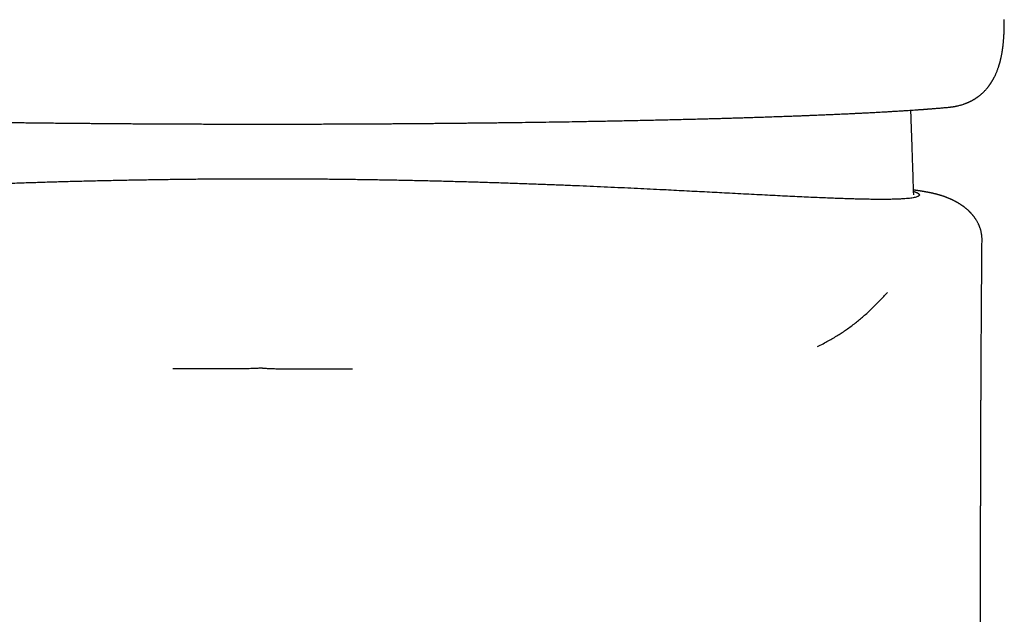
# Model space of a CAD drawing. Header units: millimetres. Extents: x 8 to 572, y 12 to 522.
# Tile 37 of 42: x 295 to 328, y 461 to 481. Entities that reach past the tile are written whole.
import ezdxf

# ---------------------------------------------------------------- set-up
doc = ezdxf.new("R2010")
doc.units = ezdxf.units.MM

msp = doc.modelspace()

# ---------------------------------------------------------------- linework, layer by layer
at = {"color": 7, "linetype": 'Continuous', "lineweight": 30}
for p, q in [((325.309, 478.216), (325.306, 478.317)), ((327.686, 473.971), (327.686, 473.972))]:
    msp.add_line(p, q, dxfattribs=at)
for points, knots in [([(328.429, 480.91), (328.429, 480.924), (328.43, 480.95), (328.432, 480.987), (328.433, 481.019), (328.433, 481.044), (328.434, 481.064), (328.434, 481.079), (328.435, 481.091), (328.435, 481.106), (328.435, 481.126), (328.436, 481.153), (328.436, 481.186), (328.436, 481.224), (328.436, 481.266), (328.435, 481.306), (328.435, 481.337), (328.434, 481.352)], [0, 0, 0, 0, 0.0904001, 0.1704859, 0.2402658, 0.2997467, 0.3392604, 0.3724219, 0.3992331, 0.4209111, 0.476359, 0.5397132, 0.6105332, 0.7096873, 0.8119231, 0.9136647, 1, 1, 1, 1]), ([(328.413, 480.662), (328.416, 480.7), (328.422, 480.784), (328.426, 480.866), (328.429, 480.91)], [0, 0, 0, 0, 0.463592, 1, 1, 1, 1]), ([(326.566, 478.416), (326.577, 478.417), (326.597, 478.419), (326.624, 478.422), (326.648, 478.425), (326.668, 478.428), (326.684, 478.43), (326.698, 478.432), (326.711, 478.434), (326.724, 478.436), (326.741, 478.439), (326.762, 478.442), (326.785, 478.446), (326.807, 478.451), (326.828, 478.455), (326.848, 478.459), (326.877, 478.466), (326.916, 478.475), (326.966, 478.488), (327.017, 478.503), (327.059, 478.516), (327.093, 478.528), (327.12, 478.538), (327.147, 478.548), (327.172, 478.558), (327.194, 478.567), (327.215, 478.576), (327.236, 478.585), (327.255, 478.593), (327.273, 478.602), (327.291, 478.611), (327.31, 478.62), (327.327, 478.629), (327.344, 478.637), (327.361, 478.646), (327.379, 478.656), (327.397, 478.667), (327.414, 478.677), (327.429, 478.685), (327.443, 478.694), (327.457, 478.703), (327.472, 478.712), (327.487, 478.722), (327.502, 478.732), (327.518, 478.743), (327.535, 478.754), (327.551, 478.766), (327.568, 478.778), (327.583, 478.79), (327.598, 478.801), (327.612, 478.812), (327.626, 478.824), (327.642, 478.837), (327.657, 478.85), (327.672, 478.863), (327.692, 478.88), (327.716, 478.902), (327.745, 478.93), (327.774, 478.96), (327.802, 478.989), (327.83, 479.02), (327.857, 479.052), (327.879, 479.078), (327.896, 479.1), (327.909, 479.117), (327.923, 479.135), (327.938, 479.155), (327.953, 479.176), (327.965, 479.195), (327.976, 479.21), (327.983, 479.22), (327.989, 479.23), (327.996, 479.24), (328.003, 479.252), (328.012, 479.265), (328.02, 479.279), (328.028, 479.292), (328.035, 479.304), (328.042, 479.315), (328.048, 479.326), (328.055, 479.338), (328.063, 479.352), (328.072, 479.369), (328.083, 479.388), (328.095, 479.411), (328.109, 479.44), (328.127, 479.476), (328.147, 479.519), (328.166, 479.562), (328.184, 479.605), (328.201, 479.648), (328.217, 479.691), (328.231, 479.732), (328.243, 479.768), (328.253, 479.8), (328.263, 479.83), (328.273, 479.863), (328.283, 479.897), (328.292, 479.93), (328.3, 479.96), (328.307, 479.989), (328.314, 480.016), (328.32, 480.045), (328.327, 480.077), (328.335, 480.111), (328.343, 480.148), (328.35, 480.185), (328.356, 480.221), (328.362, 480.254), (328.367, 480.284), (328.372, 480.312), (328.376, 480.338), (328.379, 480.36), (328.382, 480.378), (328.384, 480.393), (328.386, 480.407), (328.387, 480.422), (328.389, 480.437), (328.392, 480.455), (328.394, 480.477), (328.398, 480.504), (328.401, 480.536), (328.405, 480.573), (328.409, 480.616), (328.411, 480.646), (328.413, 480.662)], [0, 0, 0, 0, 0.010002, 0.018707, 0.026116, 0.032255, 0.037484, 0.041839, 0.045522, 0.049713, 0.054752, 0.061857, 0.069597, 0.076912, 0.083777, 0.090192, 0.09628, 0.111977, 0.129495, 0.145872, 0.162945, 0.171971, 0.18141, 0.190987, 0.199873, 0.207009, 0.214698, 0.222238, 0.229041, 0.235034, 0.241755, 0.248986, 0.255488, 0.261085, 0.267028, 0.274081, 0.281644, 0.287924, 0.293298, 0.298593, 0.304118, 0.309843, 0.315761, 0.321604, 0.327853, 0.334509, 0.341546, 0.348198, 0.354741, 0.360361, 0.365946, 0.372139, 0.378936, 0.385759, 0.392193, 0.398288, 0.411251, 0.424649, 0.438068, 0.451556, 0.464928, 0.478935, 0.49191, 0.498668, 0.505648, 0.513067, 0.521067, 0.529647, 0.538117, 0.542977, 0.547134, 0.550593, 0.554218, 0.558673, 0.563957, 0.569627, 0.57463, 0.578919, 0.582621, 0.586661, 0.591228, 0.596315, 0.601412, 0.61, 0.617751, 0.62603, 0.640452, 0.656589, 0.670462, 0.684906, 0.70025, 0.714048, 0.72726, 0.740092, 0.748781, 0.757965, 0.769289, 0.780074, 0.79003, 0.799888, 0.807868, 0.816171, 0.82482, 0.834236, 0.844575, 0.855809, 0.866768, 0.877292, 0.886929, 0.89557, 0.903389, 0.91088, 0.918074, 0.922138, 0.926194, 0.93028, 0.934398, 0.938546, 0.943333, 0.94945, 0.956896, 0.965674, 0.975783, 0.987224, 1, 1, 1, 1]), ([(280.562, 478.421), (280.578, 478.42), (280.609, 478.417), (280.655, 478.412), (280.699, 478.408), (280.74, 478.405), (280.778, 478.401), (280.814, 478.398), (280.846, 478.395), (280.876, 478.393), (280.903, 478.39), (280.927, 478.388), (280.948, 478.387), (280.964, 478.385), (280.978, 478.384), (280.991, 478.383), (281.007, 478.382), (281.029, 478.38), (281.054, 478.378), (281.083, 478.375), (281.113, 478.373), (281.146, 478.37), (281.178, 478.368), (281.213, 478.365), (281.248, 478.362), (281.285, 478.36), (281.34, 478.355), (281.415, 478.35), (281.5, 478.344), (281.578, 478.338), (281.647, 478.333), (281.718, 478.328), (281.791, 478.323), (281.867, 478.318), (281.944, 478.313), (282.023, 478.308), (282.101, 478.303), (282.178, 478.298), (282.252, 478.293), (282.322, 478.289), (282.389, 478.285), (282.453, 478.281), (282.514, 478.278), (282.571, 478.274), (282.626, 478.271), (282.683, 478.268), (282.749, 478.264), (282.823, 478.26), (282.908, 478.255), (282.999, 478.25), (283.089, 478.245), (283.179, 478.241), (283.266, 478.236), (283.356, 478.231), (283.447, 478.227), (283.568, 478.221), (283.719, 478.213), (283.882, 478.205), (284.027, 478.199), (284.153, 478.193), (284.28, 478.187), (284.407, 478.181), (284.533, 478.176), (284.654, 478.171), (284.769, 478.166), (284.878, 478.161), (284.982, 478.157), (285.081, 478.153), (285.176, 478.149), (285.266, 478.145), (285.352, 478.142), (285.435, 478.139), (285.521, 478.136), (285.611, 478.132), (285.707, 478.128), (285.809, 478.125), (285.917, 478.121), (286.032, 478.116), (286.154, 478.112), (286.284, 478.107), (286.421, 478.103), (286.565, 478.098), (286.715, 478.093), (286.872, 478.087), (287.035, 478.082), (287.204, 478.077), (287.4, 478.07), (287.619, 478.064), (287.86, 478.056), (288.097, 478.05), (288.329, 478.043), (288.549, 478.037), (288.758, 478.031), (288.956, 478.026), (289.149, 478.021), (289.338, 478.016), (289.521, 478.011), (289.698, 478.007), (289.87, 478.003), (290.041, 477.999), (290.291, 477.993), (290.626, 477.985), (291.049, 477.976), (291.447, 477.968), (291.818, 477.96), (292.163, 477.954), (292.516, 477.947), (292.876, 477.941), (293.244, 477.934), (293.62, 477.928), (293.928, 477.923), (294.166, 477.92), (294.329, 477.917), (294.494, 477.915), (294.661, 477.913), (294.828, 477.91), (294.99, 477.908), (295.143, 477.906), (295.284, 477.904), (295.418, 477.902), (295.543, 477.901), (295.65, 477.899), (295.74, 477.898), (295.814, 477.898), (295.884, 477.897), (295.949, 477.896), (296.01, 477.895), (296.069, 477.895), (296.126, 477.894), (296.187, 477.893), (296.254, 477.893), (296.328, 477.892), (296.41, 477.891), (296.499, 477.89), (296.599, 477.889), (296.709, 477.888), (296.832, 477.886), (296.963, 477.885), (297.104, 477.884), (297.253, 477.882), (297.412, 477.881), (297.58, 477.879), (297.761, 477.878), (297.954, 477.876), (298.16, 477.874), (298.376, 477.873), (298.603, 477.871), (298.84, 477.869), (299.075, 477.867), (299.307, 477.866), (299.535, 477.864), (299.771, 477.863), (300.015, 477.862), (300.264, 477.86), (300.52, 477.859), (300.782, 477.858), (301.051, 477.857), (301.33, 477.856), (301.618, 477.855), (301.916, 477.854), (302.221, 477.853), (302.534, 477.853), (302.854, 477.852), (303.182, 477.852), (303.403, 477.852), (303.515, 477.852)], [0, 0, 0, 0, 0.004637, 0.008982, 0.013034, 0.016795, 0.020264, 0.023441, 0.026327, 0.028921, 0.031326, 0.033412, 0.035177, 0.036624, 0.037751, 0.038558, 0.04007, 0.041886, 0.044007, 0.046433, 0.049163, 0.051672, 0.054389, 0.057215, 0.06009, 0.063017, 0.065994, 0.073211, 0.080708, 0.085727, 0.090864, 0.096119, 0.101493, 0.106985, 0.112557, 0.117933, 0.123554, 0.128869, 0.133878, 0.138582, 0.142981, 0.147312, 0.1513, 0.154944, 0.158363, 0.161998, 0.165889, 0.170804, 0.176076, 0.181704, 0.187689, 0.192733, 0.198006, 0.203402, 0.208773, 0.214115, 0.22453, 0.234839, 0.241861, 0.248834, 0.255758, 0.262631, 0.269443, 0.276016, 0.28194, 0.287598, 0.29299, 0.298116, 0.302977, 0.307571, 0.3119, 0.315991, 0.320238, 0.324768, 0.329491, 0.334487, 0.339754, 0.345294, 0.351214, 0.357416, 0.363901, 0.370668, 0.377716, 0.384914, 0.392384, 0.400126, 0.407946, 0.418864, 0.429483, 0.439802, 0.449823, 0.459545, 0.468105, 0.47642, 0.484488, 0.492311, 0.499887, 0.50709, 0.514055, 0.520915, 0.5278, 0.544298, 0.560941, 0.577727, 0.590709, 0.603867, 0.617202, 0.630713, 0.644401, 0.658282, 0.672362, 0.678273, 0.684219, 0.690198, 0.696211, 0.702258, 0.708255, 0.713617, 0.718679, 0.723439, 0.727898, 0.732056, 0.734843, 0.737475, 0.739955, 0.742281, 0.744454, 0.746475, 0.748479, 0.750576, 0.752931, 0.755545, 0.758419, 0.761552, 0.764945, 0.76892, 0.773201, 0.777789, 0.782685, 0.787888, 0.7934, 0.79922, 0.805349, 0.812101, 0.819193, 0.826625, 0.834397, 0.84251, 0.850963, 0.858462, 0.866211, 0.874208, 0.882454, 0.890948, 0.899532, 0.908355, 0.917416, 0.926715, 0.936449, 0.946429, 0.956655, 0.967126, 0.977842, 0.9888, 1, 1, 1, 1]), ([(303.515, 477.852), (303.625, 477.852), (303.843, 477.852), (304.164, 477.852), (304.476, 477.852), (304.778, 477.853), (305.071, 477.853), (305.354, 477.854), (305.621, 477.855), (305.871, 477.856), (306.106, 477.856), (306.333, 477.857), (306.553, 477.858), (306.765, 477.859), (306.975, 477.86), (307.183, 477.862), (307.388, 477.863), (307.584, 477.864), (307.771, 477.865), (307.949, 477.866), (308.118, 477.868), (308.284, 477.869), (308.444, 477.87), (308.6, 477.871), (308.745, 477.872), (308.88, 477.874), (309.004, 477.875), (309.117, 477.876), (309.22, 477.877), (309.316, 477.877), (309.428, 477.879), (309.563, 477.88), (309.718, 477.881), (309.876, 477.883), (310.036, 477.884), (310.203, 477.886), (310.379, 477.888), (310.564, 477.89), (310.757, 477.892), (310.959, 477.894), (311.167, 477.896), (311.383, 477.899), (311.605, 477.901), (311.908, 477.905), (312.288, 477.91), (312.74, 477.916), (313.189, 477.922), (313.635, 477.929), (314.027, 477.936), (314.365, 477.942), (314.652, 477.947), (314.937, 477.952), (315.219, 477.957), (315.497, 477.963), (315.785, 477.969), (316.082, 477.975), (316.385, 477.981), (316.678, 477.988), (316.961, 477.994), (317.232, 478.001), (317.491, 478.007), (317.738, 478.013), (317.979, 478.019), (318.201, 478.025), (318.406, 478.031), (318.596, 478.036), (318.785, 478.041), (318.973, 478.046), (319.161, 478.052), (319.348, 478.057), (319.537, 478.063), (319.739, 478.069), (319.957, 478.076), (320.191, 478.083), (320.385, 478.09), (320.54, 478.095), (320.655, 478.099), (320.77, 478.103), (320.884, 478.107), (320.997, 478.111), (321.107, 478.115), (321.212, 478.119), (321.312, 478.122), (321.405, 478.126), (321.492, 478.129), (321.568, 478.132), (321.634, 478.134), (321.691, 478.137), (321.747, 478.139), (321.806, 478.141), (321.869, 478.144), (321.941, 478.146), (322.023, 478.15), (322.115, 478.153), (322.213, 478.157), (322.317, 478.162), (322.418, 478.166), (322.516, 478.17), (322.608, 478.174), (322.7, 478.178), (322.788, 478.182), (322.881, 478.186), (322.976, 478.19), (323.073, 478.195), (323.163, 478.199), (323.246, 478.203), (323.322, 478.206), (323.391, 478.21), (323.453, 478.213), (323.512, 478.216), (323.571, 478.218), (323.635, 478.222), (323.702, 478.225), (323.774, 478.229), (323.85, 478.232), (323.93, 478.237), (324.013, 478.241), (324.1, 478.246), (324.191, 478.251), (324.283, 478.256), (324.39, 478.262), (324.509, 478.268), (324.638, 478.276), (324.754, 478.283), (324.859, 478.289), (324.953, 478.295), (325.042, 478.3), (325.128, 478.306), (325.222, 478.312), (325.326, 478.319), (325.44, 478.326), (325.529, 478.333), (325.59, 478.337), (325.623, 478.339), (325.652, 478.341), (325.676, 478.343), (325.695, 478.345), (325.709, 478.346), (325.719, 478.346), (325.73, 478.347), (325.743, 478.348), (325.762, 478.349), (325.784, 478.351), (325.812, 478.353), (325.843, 478.355), (325.877, 478.358), (325.916, 478.361), (325.959, 478.364), (326.006, 478.368), (326.056, 478.372), (326.109, 478.376), (326.166, 478.381), (326.226, 478.386), (326.289, 478.391), (326.355, 478.397), (326.424, 478.403), (326.494, 478.409), (326.542, 478.414), (326.566, 478.416)], [0, 0, 0, 0, 0.011061, 0.0218002, 0.0322216, 0.0423286, 0.0521245, 0.0616119, 0.0707935, 0.0789431, 0.0868389, 0.0944823, 0.1018744, 0.1090161, 0.1159083, 0.1231434, 0.1300831, 0.1367281, 0.1430787, 0.1491354, 0.1548984, 0.1603677, 0.166045, 0.1713671, 0.1763339, 0.1809453, 0.185201, 0.1890926, 0.1926296, 0.1958185, 0.1989738, 0.2042117, 0.209792, 0.2150645, 0.2206114, 0.2264334, 0.2325314, 0.2390395, 0.2458371, 0.2529242, 0.2602901, 0.2679318, 0.2758489, 0.2840063, 0.3003549, 0.3167097, 0.3330753, 0.3494562, 0.3658568, 0.3766083, 0.3873716, 0.3981479, 0.4089382, 0.4196107, 0.4300596, 0.4423042, 0.454229, 0.4658349, 0.4771225, 0.4880922, 0.4985569, 0.5087093, 0.5185721, 0.5284189, 0.5364294, 0.5444716, 0.5525456, 0.5606515, 0.5687893, 0.5769592, 0.5852085, 0.5936905, 0.6039542, 0.6145543, 0.6254908, 0.6307634, 0.6361107, 0.6415328, 0.6470031, 0.6522906, 0.6576406, 0.6627253, 0.6675446, 0.6720986, 0.6763874, 0.6804109, 0.6833862, 0.6861978, 0.688935, 0.6918812, 0.6950571, 0.6984628, 0.702853, 0.7075742, 0.7126263, 0.7180095, 0.7237237, 0.7284457, 0.7333722, 0.7383362, 0.7430977, 0.747655, 0.753336, 0.758664, 0.7636388, 0.7682603, 0.7725287, 0.7764437, 0.7800055, 0.7831386, 0.7865314, 0.7901962, 0.794133, 0.798342, 0.8028232, 0.8075768, 0.8126028, 0.8179013, 0.8234726, 0.8292598, 0.8349516, 0.8436072, 0.8519102, 0.8598603, 0.8664732, 0.8728202, 0.8789011, 0.8847512, 0.8906852, 0.898696, 0.9069794, 0.915536, 0.9183502, 0.920846, 0.9230232, 0.9248817, 0.9264212, 0.9273091, 0.9280407, 0.9287611, 0.9297937, 0.9312231, 0.9330083, 0.9351495, 0.9375773, 0.9403432, 0.9434472, 0.9468896, 0.9506707, 0.9547907, 0.95925, 0.9640488, 0.9691877, 0.9746671, 0.9804874, 0.9866492, 0.9931532, 1, 1, 1, 1]), ([(325.4, 475.484), (325.396, 475.624), (325.386, 475.966), (325.368, 476.537), (325.344, 477.237), (325.324, 477.805), (325.312, 478.144), (325.309, 478.216)], [0, 0, 0, 0, 0.153496, 0.376394, 0.626969, 0.921787, 1, 1, 1, 1]), ([(303.59, 476.01), (303.409, 476.01), (303.046, 476.01), (302.504, 476.008), (301.963, 476.005), (301.423, 476.001), (300.889, 475.995), (300.359, 475.988), (299.833, 475.98), (299.309, 475.971), (298.784, 475.961), (298.258, 475.95), (297.732, 475.938), (297.211, 475.924), (296.695, 475.91), (296.182, 475.895), (295.673, 475.878), (295.17, 475.862), (294.671, 475.844), (294.179, 475.826), (293.692, 475.807), (293.213, 475.787), (292.742, 475.768), (292.28, 475.748), (291.827, 475.727), (291.382, 475.707), (290.942, 475.686), (290.508, 475.664), (290.078, 475.643), (289.655, 475.621), (289.24, 475.6), (288.832, 475.579), (288.431, 475.558), (288.063, 475.538), (287.726, 475.521), (287.42, 475.505), (287.12, 475.489), (286.826, 475.474), (286.538, 475.459), (286.24, 475.444), (285.932, 475.429), (285.617, 475.414), (285.314, 475.4), (285.021, 475.387), (284.738, 475.375), (284.465, 475.364), (284.204, 475.355), (283.953, 475.346), (283.714, 475.34), (283.486, 475.334), (283.283, 475.33), (283.102, 475.328), (282.943, 475.327), (282.792, 475.327), (282.651, 475.328), (282.517, 475.33), (282.386, 475.333), (282.257, 475.338), (282.134, 475.344), (282.023, 475.353), (281.924, 475.362), (281.837, 475.374), (281.763, 475.387), (281.701, 475.402), (281.653, 475.418), (281.618, 475.436), (281.596, 475.455), (281.59, 475.47), (281.59, 475.479), (281.59, 475.481), (281.591, 475.484), (281.591, 475.486), (281.592, 475.488), (281.593, 475.491), (281.594, 475.495), (281.598, 475.501), (281.603, 475.508), (281.608, 475.514), (281.614, 475.519), (281.621, 475.525), (281.63, 475.531), (281.639, 475.537), (281.648, 475.543), (281.657, 475.547), (281.665, 475.551), (281.673, 475.555), (281.68, 475.558), (281.685, 475.56), (281.689, 475.562), (281.692, 475.563), (281.693, 475.564), (281.694, 475.564), (281.694, 475.564), (281.695, 475.564), (281.704, 475.568), (281.722, 475.575), (281.749, 475.584), (281.769, 475.59), (281.777, 475.592)], [0, 0, 0, 0, 0.01453, 0.029024, 0.043492, 0.057944, 0.07239, 0.086582, 0.100788, 0.115017, 0.129291, 0.143822, 0.158324, 0.17281, 0.187287, 0.201768, 0.21626, 0.230774, 0.245275, 0.259749, 0.274205, 0.288655, 0.303107, 0.317312, 0.331537, 0.34579, 0.359906, 0.374313, 0.388737, 0.403191, 0.417687, 0.432236, 0.446852, 0.461547, 0.473494, 0.485449, 0.497418, 0.50941, 0.521432, 0.533492, 0.547766, 0.562117, 0.576558, 0.590714, 0.605144, 0.619581, 0.634038, 0.648528, 0.663064, 0.677658, 0.692322, 0.704307, 0.716279, 0.728244, 0.740207, 0.752171, 0.76414, 0.778258, 0.792395, 0.806555, 0.820742, 0.83525, 0.849793, 0.864374, 0.878994, 0.893652, 0.90835, 0.923087, 0.924517, 0.925998, 0.927532, 0.929117, 0.930753, 0.932442, 0.934183, 0.939236, 0.944682, 0.947613, 0.950645, 0.954661, 0.95901, 0.962967, 0.966531, 0.969701, 0.972426, 0.974773, 0.976741, 0.978329, 0.979413, 0.980203, 0.98039, 0.980548, 0.980678, 0.980778, 0.981445, 0.988433, 0.995429, 1, 1, 1, 1]), ([(325.396, 475.595), (325.398, 475.594), (325.406, 475.592), (325.419, 475.588), (325.434, 475.583), (325.447, 475.579), (325.457, 475.575), (325.466, 475.572), (325.473, 475.569), (325.479, 475.567), (325.482, 475.566), (325.484, 475.565), (325.485, 475.564), (325.486, 475.564), (325.487, 475.564), (325.489, 475.563), (325.494, 475.561), (325.5, 475.558), (325.507, 475.555), (325.514, 475.552), (325.523, 475.547), (325.532, 475.543), (325.541, 475.537), (325.55, 475.531), (325.558, 475.526), (325.564, 475.521), (325.568, 475.517), (325.572, 475.514), (325.575, 475.511), (325.578, 475.507), (325.581, 475.503), (325.585, 475.497), (325.588, 475.49), (325.59, 475.483), (325.59, 475.478), (325.59, 475.474), (325.589, 475.471), (325.589, 475.469), (325.588, 475.466), (325.586, 475.463), (325.585, 475.461), (325.581, 475.454), (325.573, 475.445), (325.555, 475.433), (325.528, 475.419), (325.485, 475.403), (325.421, 475.387), (325.345, 475.374), (325.26, 475.363), (325.162, 475.353), (325.051, 475.345), (324.927, 475.338), (324.789, 475.333), (324.639, 475.329), (324.476, 475.327), (324.3, 475.327), (324.111, 475.328), (323.921, 475.33), (323.731, 475.333), (323.544, 475.338), (323.349, 475.343), (323.146, 475.349), (322.935, 475.356), (322.704, 475.365), (322.45, 475.375), (322.172, 475.386), (321.881, 475.399), (321.577, 475.413), (321.258, 475.429), (320.928, 475.445), (320.589, 475.462), (320.24, 475.48), (319.883, 475.498), (319.517, 475.517), (319.16, 475.536), (318.815, 475.554), (318.483, 475.572), (318.146, 475.589), (317.805, 475.607), (317.458, 475.625), (317.085, 475.644), (316.686, 475.664), (316.258, 475.685), (315.821, 475.706), (315.373, 475.726), (314.914, 475.747), (314.446, 475.767), (313.971, 475.787), (313.491, 475.807), (313.003, 475.826), (312.51, 475.844), (312.011, 475.862), (311.508, 475.878), (311, 475.894), (310.489, 475.91), (309.973, 475.924), (309.456, 475.937), (308.939, 475.95), (308.42, 475.961), (307.898, 475.971), (307.37, 475.98), (306.838, 475.988), (306.301, 475.995), (305.762, 476.001), (305.221, 476.005), (304.679, 476.008), (304.135, 476.01), (303.772, 476.01), (303.59, 476.01)], [0, 0, 0, 0, 0.001136, 0.004728, 0.007955, 0.010817, 0.013315, 0.015449, 0.017407, 0.018911, 0.01996, 0.020297, 0.020533, 0.020668, 0.020971, 0.02147, 0.022835, 0.024546, 0.026602, 0.029003, 0.031802, 0.034958, 0.03847, 0.042338, 0.046563, 0.049515, 0.051737, 0.053906, 0.056022, 0.058085, 0.060094, 0.065215, 0.069956, 0.074318, 0.0783, 0.080144, 0.081987, 0.08383, 0.085672, 0.087514, 0.089355, 0.091195, 0.101306, 0.110318, 0.119316, 0.135345, 0.151327, 0.165559, 0.179757, 0.193925, 0.208064, 0.222469, 0.236854, 0.251226, 0.265591, 0.279956, 0.294329, 0.308718, 0.320899, 0.333031, 0.345119, 0.357171, 0.369194, 0.381196, 0.395323, 0.409442, 0.423566, 0.437983, 0.452609, 0.467154, 0.481632, 0.496057, 0.510442, 0.524801, 0.539146, 0.551354, 0.563506, 0.575608, 0.587668, 0.599694, 0.611693, 0.625807, 0.639904, 0.653993, 0.668225, 0.682719, 0.697194, 0.711656, 0.726115, 0.740581, 0.755064, 0.769573, 0.784035, 0.798475, 0.812902, 0.827327, 0.841759, 0.855949, 0.870165, 0.884416, 0.898626, 0.913102, 0.927562, 0.942018, 0.95648, 0.970957, 0.98546, 1, 1, 1, 1]), ([(327.69, 473.971), (327.69, 473.979), (327.69, 474), (327.689, 474.031), (327.687, 474.062), (327.685, 474.088), (327.683, 474.109), (327.681, 474.124), (327.68, 474.137), (327.678, 474.149), (327.676, 474.161), (327.674, 474.173), (327.672, 474.186), (327.668, 474.209), (327.661, 474.241), (327.651, 474.282), (327.64, 474.323), (327.628, 474.361), (327.615, 474.396), (327.603, 474.429), (327.59, 474.46), (327.576, 474.492), (327.559, 474.527), (327.539, 474.565), (327.516, 474.606), (327.496, 474.639), (327.48, 474.664), (327.47, 474.679), (327.459, 474.695), (327.449, 474.709), (327.438, 474.724), (327.427, 474.739), (327.417, 474.752), (327.406, 474.766), (327.396, 474.779), (327.386, 474.791), (327.375, 474.805), (327.362, 474.82), (327.349, 474.834), (327.338, 474.847), (327.33, 474.856), (327.325, 474.861), (327.322, 474.864), (327.319, 474.867), (327.316, 474.87), (327.313, 474.874), (327.311, 474.876), (327.31, 474.877), (327.307, 474.88), (327.303, 474.884), (327.297, 474.891), (327.287, 474.901), (327.273, 474.915), (327.255, 474.932), (327.234, 474.953), (327.212, 474.973), (327.19, 474.992), (327.169, 475.01), (327.148, 475.027), (327.127, 475.044), (327.107, 475.06), (327.09, 475.073), (327.074, 475.085), (327.056, 475.098), (327.037, 475.112), (327.015, 475.127), (326.992, 475.142), (326.968, 475.158), (326.942, 475.175), (326.917, 475.19), (326.896, 475.203), (326.881, 475.212), (326.868, 475.22), (326.857, 475.226), (326.845, 475.232), (326.834, 475.239), (326.822, 475.245), (326.81, 475.252), (326.796, 475.259), (326.779, 475.269), (326.754, 475.281), (326.727, 475.295), (326.698, 475.309), (326.673, 475.32), (326.648, 475.332), (326.621, 475.344), (326.593, 475.356), (326.565, 475.368), (326.538, 475.379), (326.515, 475.388), (326.496, 475.395), (326.478, 475.402), (326.459, 475.409), (326.44, 475.416), (326.421, 475.423), (326.403, 475.429), (326.382, 475.436), (326.357, 475.445), (326.328, 475.454), (326.299, 475.463), (326.269, 475.472), (326.237, 475.481), (326.208, 475.489), (326.184, 475.496), (326.164, 475.501), (326.148, 475.505), (326.133, 475.509), (326.116, 475.513), (326.098, 475.517), (326.077, 475.522), (326.057, 475.527), (326.037, 475.532), (326.018, 475.536), (326.002, 475.539), (325.989, 475.542), (325.977, 475.545), (325.966, 475.547), (325.954, 475.549), (325.941, 475.552), (325.925, 475.555), (325.909, 475.559), (325.891, 475.562), (325.875, 475.565), (325.859, 475.568), (325.843, 475.571), (325.828, 475.574), (325.813, 475.577), (325.798, 475.579), (325.777, 475.583), (325.749, 475.588), (325.715, 475.594), (325.683, 475.599), (325.653, 475.604), (325.627, 475.608), (325.598, 475.613), (325.568, 475.618), (325.536, 475.622), (325.506, 475.627), (325.481, 475.63), (325.462, 475.633), (325.443, 475.636), (325.426, 475.638), (325.411, 475.641), (325.401, 475.642), (325.396, 475.643), (325.395, 475.643)], [0, 0, 0, 0, 0.0040046, 0.010174, 0.0153653, 0.0196007, 0.02317, 0.0256313, 0.0276697, 0.0297677, 0.031925, 0.0341412, 0.0364159, 0.0387487, 0.0462612, 0.0533429, 0.0611123, 0.0681806, 0.0745633, 0.0808786, 0.0865682, 0.0928556, 0.0999473, 0.1078307, 0.1164914, 0.1258156, 0.1296118, 0.1330556, 0.1362388, 0.1401435, 0.1432958, 0.146884, 0.1508074, 0.1535251, 0.1560095, 0.1583297, 0.1605703, 0.1635917, 0.1668356, 0.1696442, 0.1712779, 0.1719938, 0.1726765, 0.1733585, 0.1740727, 0.1757013, 0.1784148, 0.1815327, 0.1846313, 0.1877211, 0.1925835, 0.197491, 0.2034441, 0.2095738, 0.2157044, 0.2230919, 0.2295135, 0.2351638, 0.2420689, 0.248975, 0.2548742, 0.259777, 0.2643247, 0.2696261, 0.2756973, 0.2824891, 0.2895473, 0.2970205, 0.305385, 0.3147185, 0.3206595, 0.3256696, 0.3297255, 0.3331719, 0.3363415, 0.3405483, 0.344149, 0.3477657, 0.3525428, 0.3584995, 0.3656275, 0.376996, 0.3866181, 0.3946524, 0.4032578, 0.4130889, 0.4236849, 0.4339477, 0.4438066, 0.4535139, 0.4593814, 0.4662031, 0.4738461, 0.4814692, 0.4889309, 0.4961456, 0.5030615, 0.5150536, 0.5269146, 0.5388416, 0.5529938, 0.5672632, 0.5814405, 0.5945076, 0.6023435, 0.6101092, 0.6178053, 0.6260758, 0.6355791, 0.646315, 0.6575304, 0.6680172, 0.6777603, 0.6867935, 0.6934491, 0.6997185, 0.7056018, 0.7117298, 0.7187628, 0.727211, 0.7366631, 0.7461612, 0.7551257, 0.7635568, 0.7714545, 0.7800781, 0.7880518, 0.7958733, 0.8036186, 0.8217553, 0.8401316, 0.8587693, 0.8719634, 0.8856837, 0.9000775, 0.9152541, 0.9315208, 0.9488959, 0.9585171, 0.9682955, 0.9773544, 0.985553, 0.9928914, 0.9992615, 1, 1, 1, 1]), ([(327.688, 441.933), (327.688, 441.936), (327.688, 441.95), (327.688, 441.983), (327.688, 442.026), (327.688, 442.073), (327.688, 442.116), (327.688, 442.161), (327.688, 442.208), (327.688, 442.258), (327.688, 442.311), (327.688, 442.363), (327.688, 442.417), (327.688, 442.469), (327.688, 442.524), (327.688, 442.577), (327.688, 442.631), (327.688, 442.685), (327.688, 442.738), (327.688, 442.793), (327.688, 442.845), (327.688, 442.899), (327.688, 442.95), (327.688, 442.996), (327.688, 443.032), (327.688, 443.06), (327.688, 443.087), (327.688, 443.115), (327.688, 443.144), (327.688, 443.179), (327.688, 443.221), (327.688, 443.27), (327.687, 443.32), (327.687, 443.37), (327.687, 443.42), (327.687, 443.474), (327.687, 443.533), (327.687, 443.597), (327.687, 443.66), (327.687, 443.724), (327.687, 443.788), (327.687, 443.845), (327.687, 443.894), (327.687, 443.938), (327.687, 443.98), (327.687, 444.021), (327.687, 444.06), (327.686, 444.098), (327.686, 444.138), (327.686, 444.176), (327.686, 444.216), (327.686, 444.255), (327.686, 444.294), (327.686, 444.335), (327.686, 444.372), (327.686, 444.406), (327.686, 444.437), (327.686, 444.468), (327.686, 444.501), (327.686, 444.532), (327.686, 444.561), (327.686, 444.588), (327.686, 444.615), (327.686, 444.666), (327.685, 444.74), (327.685, 444.833), (327.685, 444.92), (327.685, 444.989), (327.685, 445.044), (327.685, 445.093), (327.685, 445.147), (327.684, 445.203), (327.684, 445.255), (327.684, 445.298), (327.684, 445.334), (327.684, 445.365), (327.684, 445.397), (327.684, 445.432), (327.684, 445.47), (327.684, 445.506), (327.684, 445.54), (327.684, 445.58), (327.683, 445.627), (327.683, 445.68), (327.683, 445.731), (327.683, 445.777), (327.683, 445.819), (327.683, 445.858), (327.683, 445.898), (327.683, 445.942), (327.683, 445.989), (327.682, 446.041), (327.682, 446.092), (327.682, 446.139), (327.682, 446.179), (327.682, 446.217), (327.682, 446.257), (327.682, 446.307), (327.681, 446.368), (327.681, 446.432), (327.681, 446.49), (327.681, 446.542), (327.681, 446.593), (327.681, 446.65), (327.68, 446.709), (327.68, 446.766), (327.68, 446.815), (327.68, 446.859), (327.68, 446.903), (327.68, 446.951), (327.68, 447.006), (327.679, 447.068), (327.679, 447.132), (327.679, 447.194), (327.679, 447.252), (327.679, 447.306), (327.678, 447.354), (327.678, 447.399), (327.678, 447.446), (327.678, 447.496), (327.678, 447.547), (327.678, 447.596), (327.678, 447.644), (327.677, 447.689), (327.677, 447.733), (327.677, 447.779), (327.677, 447.827), (327.677, 447.873), (327.677, 447.914), (327.676, 447.948), (327.676, 447.977), (327.676, 448.006), (327.676, 448.039), (327.676, 448.076), (327.676, 448.117), (327.676, 448.161), (327.676, 448.208), (327.675, 448.255), (327.675, 448.301), (327.675, 448.343), (327.675, 448.379), (327.675, 448.411), (327.675, 448.441), (327.675, 448.476), (327.674, 448.516), (327.674, 448.56), (327.674, 448.606), (327.674, 448.65), (327.674, 448.691), (327.674, 448.729), (327.673, 448.772), (327.673, 448.823), (327.673, 448.884), (327.673, 448.948), (327.673, 449.014), (327.672, 449.07), (327.672, 449.114), (327.672, 449.146), (327.672, 449.176), (327.672, 449.208), (327.672, 449.245), (327.671, 449.296), (327.671, 449.355), (327.671, 449.415), (327.671, 449.467), (327.671, 449.516), (327.67, 449.571), (327.67, 449.632), (327.67, 449.689), (327.67, 449.738), (327.67, 449.779), (327.669, 449.816), (327.669, 449.85), (327.669, 449.881), (327.669, 449.913), (327.669, 449.95), (327.669, 449.995), (327.669, 450.043), (327.668, 450.09), (327.668, 450.136), (327.668, 450.18), (327.668, 450.225), (327.668, 450.274), (327.667, 450.327), (327.667, 450.383), (327.667, 450.437), (327.667, 450.484), (327.667, 450.523), (327.666, 450.557), (327.666, 450.586), (327.666, 450.614), (327.666, 450.645), (327.666, 450.683), (327.666, 450.728), (327.666, 450.773), (327.665, 450.813), (327.665, 450.842), (327.665, 450.866), (327.665, 450.887), (327.665, 450.908), (327.665, 450.942), (327.665, 450.99), (327.664, 451.047), (327.664, 451.1), (327.664, 451.145), (327.664, 451.191), (327.664, 451.234), (327.664, 451.274), (327.663, 451.309), (327.663, 451.345), (327.663, 451.386), (327.663, 451.434), (327.663, 451.486), (327.662, 451.533), (327.662, 451.573), (327.662, 451.61), (327.662, 451.65), (327.662, 451.695), (327.662, 451.742), (327.661, 451.789), (327.661, 451.837), (327.661, 451.883), (327.661, 451.925), (327.661, 451.963), (327.661, 451.993), (327.661, 452.017), (327.66, 452.038), (327.66, 452.064), (327.66, 452.1), (327.66, 452.142), (327.66, 452.186), (327.66, 452.222), (327.66, 452.253), (327.659, 452.279), (327.659, 452.308), (327.659, 452.342), (327.659, 452.385), (327.659, 452.435), (327.659, 452.489), (327.658, 452.541), (327.658, 452.587), (327.658, 452.628), (327.658, 452.668), (327.658, 452.709), (327.658, 452.75), (327.657, 452.793), (327.657, 452.838), (327.657, 452.88), (327.657, 452.92), (327.657, 452.955), (327.657, 452.986), (327.657, 453.012), (327.657, 453.037), (327.656, 453.062), (327.656, 453.09), (327.656, 453.125), (327.656, 453.166), (327.656, 453.21), (327.656, 453.25), (327.656, 453.284), (327.656, 453.309), (327.655, 453.333), (327.655, 453.359), (327.655, 453.388), (327.655, 453.436), (327.655, 453.501), (327.655, 453.58), (327.654, 453.643), (327.654, 453.69), (327.654, 453.724), (327.654, 453.757), (327.654, 453.792), (327.654, 453.835), (327.654, 453.884), (327.653, 453.937), (327.653, 453.986), (327.653, 454.027), (327.653, 454.06), (327.653, 454.085), (327.653, 454.109), (327.653, 454.157), (327.652, 454.23), (327.652, 454.316), (327.652, 454.402), (327.652, 454.487), (327.651, 454.577), (327.651, 454.649), (327.651, 454.701), (327.651, 454.736), (327.651, 454.769), (327.651, 454.802), (327.65, 454.836), (327.65, 454.877), (327.65, 454.925), (327.65, 454.976), (327.65, 455.025), (327.65, 455.083), (327.649, 455.165), (327.649, 455.264), (327.649, 455.362), (327.649, 455.459), (327.648, 455.561), (327.648, 455.673), (327.648, 455.766), (327.648, 455.843), (327.647, 455.905), (327.647, 455.964), (327.647, 456.02), (327.647, 456.075), (327.647, 456.129), (327.647, 456.177), (327.647, 456.221), (327.647, 456.258), (327.646, 456.297), (327.646, 456.332), (327.646, 456.364), (327.646, 456.392), (327.646, 456.414), (327.646, 456.433), (327.646, 456.45), (327.646, 456.465), (327.646, 456.481), (327.646, 456.503), (327.646, 456.532), (327.646, 456.567), (327.646, 456.602), (327.646, 456.634), (327.646, 456.663), (327.646, 456.689), (327.646, 456.713), (327.645, 456.738), (327.645, 456.768), (327.645, 456.808), (327.645, 456.857), (327.645, 456.915), (327.645, 456.965), (327.645, 457.003), (327.645, 457.028), (327.645, 457.05), (327.645, 457.076), (327.645, 457.108), (327.645, 457.148), (327.645, 457.192), (327.644, 457.237), (327.644, 457.281), (327.644, 457.322), (327.644, 457.36), (327.644, 457.4), (327.644, 457.441), (327.644, 457.483), (327.644, 457.525), (327.644, 457.566), (327.644, 457.608), (327.644, 457.652), (327.644, 457.697), (327.644, 457.74), (327.644, 457.781), (327.643, 457.817), (327.643, 457.854), (327.643, 457.895), (327.643, 457.941), (327.643, 457.987), (327.643, 458.032), (327.643, 458.072), (327.643, 458.107), (327.643, 458.136), (327.643, 458.163), (327.643, 458.192), (327.643, 458.224), (327.643, 458.255), (327.643, 458.286), (327.643, 458.32), (327.643, 458.356), (327.643, 458.393), (327.643, 458.421), (327.643, 458.442), (327.642, 458.462), (327.642, 458.485), (327.642, 458.514), (327.642, 458.545), (327.642, 458.577), (327.642, 458.607), (327.642, 458.636), (327.642, 458.662), (327.642, 458.684), (327.642, 458.704), (327.642, 458.726), (327.642, 458.754), (327.642, 458.786), (327.642, 458.822), (327.642, 458.857), (327.642, 458.893), (327.642, 458.927), (327.642, 458.96), (327.642, 458.988), (327.642, 459.014), (327.642, 459.042), (327.642, 459.076), (327.642, 459.118), (327.642, 459.167), (327.642, 459.221), (327.642, 459.268), (327.642, 459.303), (327.642, 459.323), (327.642, 459.339), (327.641, 459.354), (327.641, 459.376), (327.641, 459.409), (327.641, 459.447), (327.641, 459.486), (327.641, 459.525), (327.641, 459.564), (327.641, 459.599), (327.641, 459.63), (327.641, 459.669), (327.641, 459.721), (327.641, 459.787), (327.641, 459.857), (327.641, 459.931), (327.641, 460.008), (327.641, 460.074), (327.641, 460.13), (327.641, 460.173), (327.641, 460.212), (327.641, 460.245), (327.641, 460.271), (327.641, 460.296), (327.641, 460.325), (327.641, 460.362), (327.641, 460.406), (327.641, 460.454), (327.641, 460.504), (327.641, 460.556), (327.641, 460.61), (327.641, 460.666), (327.641, 460.722), (327.641, 460.774), (327.641, 460.816), (327.641, 460.847), (327.641, 460.867), (327.641, 460.881), (327.641, 460.896), (327.641, 460.916), (327.641, 460.942), (327.641, 460.972), (327.641, 461.059), (327.641, 461.2), (327.641, 461.348), (327.641, 461.445), (327.641, 461.49), (327.641, 461.528), (327.641, 461.565), (327.641, 461.604), (327.641, 461.65), (327.641, 461.709), (327.641, 461.78), (327.641, 461.86), (327.641, 461.943), (327.641, 462.013), (327.641, 462.066), (327.641, 462.101), (327.641, 462.129), (327.641, 462.149), (327.641, 462.164), (327.641, 462.179), (327.641, 462.198), (327.641, 462.23), (327.641, 462.274), (327.641, 462.328), (327.641, 462.381), (327.641, 462.446), (327.641, 462.526), (327.641, 462.623), (327.641, 462.702), (327.641, 462.759), (327.641, 462.79), (327.641, 462.815), (327.641, 462.836), (327.641, 462.853), (327.641, 462.871), (327.641, 462.891), (327.641, 462.918), (327.641, 462.951), (327.641, 462.987), (327.641, 463.025), (327.641, 463.062), (327.642, 463.098), (327.642, 463.133), (327.642, 463.177), (327.642, 463.23), (327.642, 463.291), (327.642, 463.349), (327.642, 463.406), (327.642, 463.46), (327.642, 463.508), (327.642, 463.548), (327.642, 463.583), (327.642, 463.616), (327.642, 463.654), (327.642, 463.703), (327.642, 463.764), (327.642, 463.839), (327.642, 463.905), (327.643, 463.961), (327.643, 464.004), (327.643, 464.049), (327.643, 464.093), (327.643, 464.134), (327.643, 464.167), (327.643, 464.192), (327.643, 464.211), (327.643, 464.227), (327.643, 464.243), (327.643, 464.263), (327.643, 464.29), (327.643, 464.326), (327.643, 464.371), (327.643, 464.421), (327.643, 464.497), (327.644, 464.595), (327.644, 464.715), (327.644, 464.807), (327.644, 464.87), (327.644, 464.902), (327.644, 464.93), (327.644, 464.952), (327.644, 464.97), (327.644, 464.986), (327.644, 465.003), (327.644, 465.027), (327.644, 465.055), (327.644, 465.086), (327.645, 465.118), (327.645, 465.149), (327.645, 465.19), (327.645, 465.242), (327.645, 465.308), (327.645, 465.378), (327.645, 465.455), (327.645, 465.523), (327.646, 465.579), (327.646, 465.619), (327.646, 465.656), (327.646, 465.687), (327.646, 465.712), (327.646, 465.731), (327.646, 465.745), (327.646, 465.758), (327.646, 465.773), (327.646, 465.793), (327.646, 465.825), (327.646, 465.865), (327.646, 465.914), (327.646, 465.964), (327.647, 466.013), (327.647, 466.061), (327.647, 466.134), (327.647, 466.233), (327.647, 466.357), (327.648, 466.451), (327.648, 466.512), (327.648, 466.537), (327.648, 466.555), (327.648, 466.567), (327.648, 466.576), (327.648, 466.586), (327.648, 466.599), (327.648, 466.62), (327.648, 466.651), (327.648, 466.692), (327.649, 466.742), (327.649, 466.799), (327.649, 466.871), (327.649, 466.955), (327.65, 467.047), (327.65, 467.151), (327.65, 467.267), (327.651, 467.393), (327.651, 467.516), (327.652, 467.637), (327.652, 467.755), (327.652, 467.862), (327.653, 467.958), (327.653, 468.04), (327.653, 468.102), (327.653, 468.147), (327.654, 468.176), (327.654, 468.202), (327.654, 468.225), (327.654, 468.242), (327.654, 468.257), (327.654, 468.273), (327.654, 468.294), (327.654, 468.322), (327.654, 468.355), (327.654, 468.395), (327.655, 468.439), (327.655, 468.488), (327.655, 468.54), (327.655, 468.592), (327.656, 468.676), (327.656, 468.789), (327.657, 468.929), (327.657, 469.052), (327.658, 469.162), (327.658, 469.262), (327.659, 469.363), (327.659, 469.469), (327.66, 469.58), (327.66, 469.676), (327.661, 469.757), (327.661, 469.821), (327.661, 469.886), (327.662, 469.948), (327.662, 470.005), (327.662, 470.053), (327.662, 470.093), (327.662, 470.125), (327.663, 470.15), (327.663, 470.171), (327.663, 470.193), (327.663, 470.217), (327.663, 470.246), (327.663, 470.279), (327.664, 470.317), (327.664, 470.362), (327.664, 470.414), (327.664, 470.475), (327.665, 470.543), (327.665, 470.618), (327.666, 470.703), (327.666, 470.798), (327.667, 470.902), (327.668, 471.015), (327.668, 471.136), (327.669, 471.266), (327.67, 471.4), (327.671, 471.54), (327.672, 471.685), (327.673, 471.837), (327.674, 471.997), (327.675, 472.171), (327.677, 472.359), (327.678, 472.563), (327.68, 472.776), (327.681, 472.998), (327.683, 473.228), (327.685, 473.468), (327.687, 473.717), (327.689, 473.886), (327.69, 473.971)], [0, 0, 0, 0, 0.000222, 0.001414, 0.003004, 0.004305, 0.005758, 0.007109, 0.008504, 0.010157, 0.011761, 0.013451, 0.015025, 0.016774, 0.018378, 0.020112, 0.021763, 0.023425, 0.025171, 0.026745, 0.028532, 0.030025, 0.031844, 0.033326, 0.034308, 0.035218, 0.035952, 0.036822, 0.037817, 0.038637, 0.040138, 0.041734, 0.043246, 0.044835, 0.046357, 0.047941, 0.049926, 0.051871, 0.053888, 0.055846, 0.057879, 0.059809, 0.061235, 0.062449, 0.063942, 0.065085, 0.0663, 0.067606, 0.068663, 0.070066, 0.071166, 0.072411, 0.073716, 0.074795, 0.076192, 0.077204, 0.07801, 0.07907, 0.080136, 0.081094, 0.081962, 0.082783, 0.083622, 0.08456, 0.087555, 0.090531, 0.093274, 0.09565, 0.096966, 0.098425, 0.100245, 0.102062, 0.103632, 0.105082, 0.106094, 0.10703, 0.107965, 0.10909, 0.110354, 0.111489, 0.112474, 0.113551, 0.11518, 0.116895, 0.118495, 0.119969, 0.121231, 0.122374, 0.123627, 0.124999, 0.126457, 0.12807, 0.129809, 0.131245, 0.132451, 0.13358, 0.134762, 0.136204, 0.138278, 0.140479, 0.142216, 0.143682, 0.145292, 0.147036, 0.148988, 0.150808, 0.152341, 0.153656, 0.154901, 0.156414, 0.15817, 0.16008, 0.162232, 0.164108, 0.165914, 0.167671, 0.169108, 0.1704, 0.17189, 0.173493, 0.1751, 0.176622, 0.178129, 0.179535, 0.180896, 0.182258, 0.183796, 0.185372, 0.186599, 0.187636, 0.188517, 0.189358, 0.190358, 0.191522, 0.192845, 0.194196, 0.195676, 0.197187, 0.198663, 0.199974, 0.201077, 0.202029, 0.202947, 0.203952, 0.205246, 0.206696, 0.208064, 0.209556, 0.210813, 0.211882, 0.213098, 0.214857, 0.216699, 0.218743, 0.22088, 0.222839, 0.223996, 0.22498, 0.225831, 0.226818, 0.227984, 0.229298, 0.231579, 0.233528, 0.234935, 0.236418, 0.238146, 0.240079, 0.242119, 0.243435, 0.244697, 0.245901, 0.246968, 0.247862, 0.24874, 0.249977, 0.251385, 0.252924, 0.254433, 0.255845, 0.257207, 0.258564, 0.260066, 0.261726, 0.263528, 0.26532, 0.266736, 0.267954, 0.269006, 0.269904, 0.270693, 0.271631, 0.272783, 0.274197, 0.275879, 0.276993, 0.277896, 0.278593, 0.279235, 0.279893, 0.28057, 0.282385, 0.284462, 0.285872, 0.287307, 0.288722, 0.290113, 0.291397, 0.292446, 0.2934, 0.294725, 0.29627, 0.29796, 0.299549, 0.300663, 0.301718, 0.30301, 0.304423, 0.305883, 0.307389, 0.308883, 0.310339, 0.311692, 0.312852, 0.313894, 0.314472, 0.315097, 0.315903, 0.316891, 0.318463, 0.319821, 0.320965, 0.321908, 0.322661, 0.32344, 0.32456, 0.325899, 0.32746, 0.329243, 0.330928, 0.332298, 0.333555, 0.334807, 0.336059, 0.337315, 0.338715, 0.340083, 0.341475, 0.342714, 0.343802, 0.344742, 0.345574, 0.346305, 0.347035, 0.347884, 0.349004, 0.350295, 0.351682, 0.353131, 0.354087, 0.35482, 0.355506, 0.356316, 0.357248, 0.358239, 0.360806, 0.363328, 0.365651, 0.366698, 0.367723, 0.368766, 0.369836, 0.371015, 0.372744, 0.374434, 0.375982, 0.37736, 0.378266, 0.379012, 0.379697, 0.380575, 0.383445, 0.386526, 0.388683, 0.391513, 0.394426, 0.397122, 0.398242, 0.399329, 0.400372, 0.40136, 0.402364, 0.403563, 0.405218, 0.406852, 0.408367, 0.409747, 0.412334, 0.416038, 0.41897, 0.421493, 0.425122, 0.428588, 0.431915, 0.433892, 0.435808, 0.437652, 0.439415, 0.441101, 0.442757, 0.444503, 0.445588, 0.446839, 0.448047, 0.449154, 0.450161, 0.451068, 0.451712, 0.452297, 0.452823, 0.453291, 0.453735, 0.454326, 0.455321, 0.456474, 0.457561, 0.458575, 0.459507, 0.460291, 0.461009, 0.461737, 0.462662, 0.463782, 0.465468, 0.467267, 0.469171, 0.47015, 0.470905, 0.471507, 0.472182, 0.473306, 0.474569, 0.475925, 0.477373, 0.478801, 0.480012, 0.481205, 0.482431, 0.483732, 0.485083, 0.48633, 0.487619, 0.48895, 0.490314, 0.491708, 0.493125, 0.494416, 0.495509, 0.496532, 0.497815, 0.499341, 0.500827, 0.502211, 0.503482, 0.504561, 0.505493, 0.506218, 0.507134, 0.508175, 0.509176, 0.510127, 0.51103, 0.512351, 0.513511, 0.514462, 0.515, 0.515528, 0.516256, 0.517193, 0.518226, 0.519203, 0.520125, 0.521075, 0.5219, 0.522564, 0.523116, 0.523805, 0.524667, 0.525701, 0.526836, 0.527958, 0.529064, 0.530136, 0.531188, 0.53209, 0.532782, 0.533626, 0.534702, 0.536033, 0.537563, 0.539267, 0.541115, 0.541928, 0.542543, 0.54298, 0.54343, 0.543934, 0.545083, 0.546454, 0.54754, 0.548743, 0.550049, 0.551197, 0.5521, 0.552925, 0.554852, 0.556954, 0.559083, 0.561436, 0.563852, 0.566288, 0.567689, 0.569088, 0.570328, 0.571343, 0.572134, 0.572808, 0.573667, 0.574848, 0.57627, 0.577787, 0.57934, 0.58093, 0.582655, 0.58442, 0.586226, 0.587883, 0.589218, 0.590231, 0.590733, 0.591096, 0.591539, 0.592168, 0.592982, 0.593958, 0.594954, 0.601129, 0.607229, 0.608794, 0.610204, 0.611396, 0.612418, 0.613617, 0.615064, 0.61674, 0.619162, 0.621668, 0.624259, 0.626911, 0.628216, 0.629302, 0.630169, 0.630818, 0.631176, 0.631593, 0.632188, 0.632962, 0.63463, 0.636302, 0.637957, 0.639597, 0.642414, 0.645448, 0.648707, 0.649809, 0.650776, 0.651582, 0.652229, 0.652736, 0.653171, 0.653864, 0.654679, 0.6557, 0.656901, 0.658098, 0.659256, 0.660375, 0.661455, 0.662495, 0.664548, 0.666429, 0.66814, 0.670029, 0.671719, 0.67321, 0.67452, 0.675473, 0.67647, 0.677643, 0.678993, 0.681067, 0.683409, 0.685983, 0.687278, 0.688624, 0.690022, 0.691471, 0.692817, 0.693814, 0.694596, 0.695163, 0.695572, 0.696069, 0.696685, 0.697419, 0.698621, 0.700047, 0.701663, 0.703293, 0.707119, 0.710869, 0.714543, 0.715729, 0.716752, 0.717614, 0.718315, 0.718853, 0.719247, 0.719788, 0.720506, 0.721436, 0.722439, 0.723424, 0.724392, 0.725342, 0.727319, 0.729295, 0.731483, 0.733893, 0.736526, 0.737831, 0.73914, 0.740283, 0.741246, 0.742027, 0.742627, 0.743026, 0.743351, 0.743827, 0.744466, 0.745268, 0.746744, 0.748297, 0.749838, 0.751369, 0.75289, 0.754399, 0.758216, 0.762085, 0.766017, 0.767036, 0.767822, 0.768376, 0.768697, 0.768919, 0.769238, 0.769656, 0.770174, 0.771209, 0.772497, 0.774039, 0.775834, 0.777882, 0.780792, 0.783669, 0.786505, 0.790534, 0.794478, 0.798336, 0.802109, 0.805796, 0.809364, 0.812223, 0.814792, 0.81707, 0.818043, 0.818951, 0.819795, 0.820529, 0.821064, 0.821431, 0.821891, 0.822551, 0.82341, 0.824469, 0.825727, 0.827096, 0.828643, 0.830302, 0.831938, 0.833545, 0.838158, 0.842519, 0.846627, 0.84977, 0.852802, 0.855957, 0.859264, 0.862722, 0.866332, 0.868299, 0.870307, 0.872358, 0.874372, 0.876143, 0.877634, 0.878879, 0.87988, 0.880635, 0.881265, 0.881874, 0.882629, 0.883531, 0.884578, 0.885772, 0.887111, 0.888771, 0.890663, 0.892788, 0.895146, 0.897735, 0.900736, 0.903998, 0.90752, 0.911303, 0.915345, 0.919647, 0.92394, 0.928464, 0.933217, 0.938199, 0.94341, 0.949496, 0.955865, 0.962517, 0.969452, 0.976669, 0.984166, 0.991943, 1, 1, 1, 1]), ([(322.179, 470.398), (322.242, 470.429), (322.366, 470.492), (322.541, 470.587), (322.706, 470.681), (322.863, 470.775), (323.01, 470.87), (323.158, 470.97), (323.306, 471.075), (323.451, 471.187), (323.588, 471.298), (323.726, 471.416), (323.863, 471.542), (324.001, 471.674), (324.134, 471.807), (324.265, 471.94), (324.395, 472.072), (324.483, 472.161), (324.527, 472.205)], [0, 0, 0, 0, 0.052266, 0.104532, 0.156798, 0.209064, 0.26133, 0.313597, 0.375198, 0.436798, 0.498399, 0.559999, 0.633332, 0.706666, 0.779999, 0.853333, 0.926666, 1, 1, 1, 1]), ([(303.59, 469.673), (303.548, 469.671), (303.463, 469.666), (303.33, 469.66), (303.208, 469.655), (303.097, 469.652), (303.002, 469.65), (302.935, 469.649), (302.897, 469.649), (302.885, 469.649), (302.873, 469.649), (302.861, 469.648), (302.849, 469.648), (302.828, 469.648), (302.794, 469.648), (302.745, 469.648), (302.689, 469.647), (302.625, 469.647), (302.556, 469.647), (302.481, 469.647), (302.4, 469.647), (302.324, 469.647), (302.254, 469.647), (302.206, 469.647), (302.173, 469.647), (302.156, 469.647), (302.138, 469.647), (302.121, 469.647), (302.103, 469.648), (301.84, 469.648), (301.332, 469.65), (300.83, 469.651), (300.58, 469.651)], [0, 0, 0, 0, 0.041591, 0.085518, 0.131784, 0.163603, 0.196445, 0.226192, 0.230146, 0.234114, 0.238095, 0.24209, 0.246098, 0.250121, 0.263677, 0.279776, 0.298416, 0.319599, 0.343323, 0.367759, 0.394409, 0.423273, 0.443536, 0.464764, 0.470483, 0.476268, 0.482119, 0.488037, 0.494021, 0.50007, 0.750059, 1, 1, 1, 1]), ([(303.59, 469.673), (303.632, 469.671), (303.717, 469.666), (303.85, 469.66), (303.972, 469.655), (304.083, 469.652), (304.178, 469.65), (304.245, 469.649), (304.283, 469.649), (304.295, 469.649), (304.307, 469.649), (304.319, 469.648), (304.331, 469.648), (304.352, 469.648), (304.386, 469.648), (304.434, 469.648), (304.49, 469.647), (304.554, 469.647), (304.623, 469.647), (304.699, 469.647), (304.779, 469.647), (304.845, 469.647), (304.895, 469.647), (304.926, 469.647), (304.959, 469.647), (304.992, 469.647), (305.026, 469.647), (305.06, 469.647), (305.139, 469.648), (305.259, 469.648), (305.416, 469.648), (305.563, 469.649), (305.7, 469.649), (305.828, 469.649), (305.946, 469.65), (306.055, 469.65), (306.153, 469.65), (306.243, 469.651), (306.322, 469.651), (306.392, 469.651), (306.452, 469.651), (306.503, 469.651), (306.544, 469.651), (306.575, 469.651), (306.593, 469.651), (306.6, 469.651)], [0, 0, 0, 0, 0.041586, 0.085511, 0.131778, 0.163599, 0.196442, 0.226191, 0.230145, 0.234113, 0.238094, 0.242089, 0.246098, 0.25012, 0.263572, 0.279589, 0.29817, 0.319317, 0.34303, 0.367475, 0.394156, 0.423071, 0.433311, 0.443804, 0.45455, 0.46555, 0.476803, 0.48831, 0.50007, 0.555341, 0.607409, 0.656273, 0.701935, 0.744394, 0.783649, 0.819701, 0.852549, 0.882193, 0.908634, 0.931872, 0.951905, 0.968735, 0.98236, 0.992782, 1, 1, 1, 1])]:
    msp.add_open_spline(points, degree=3, knots=knots, dxfattribs=at)

doc.saveas('drawing.dxf')
